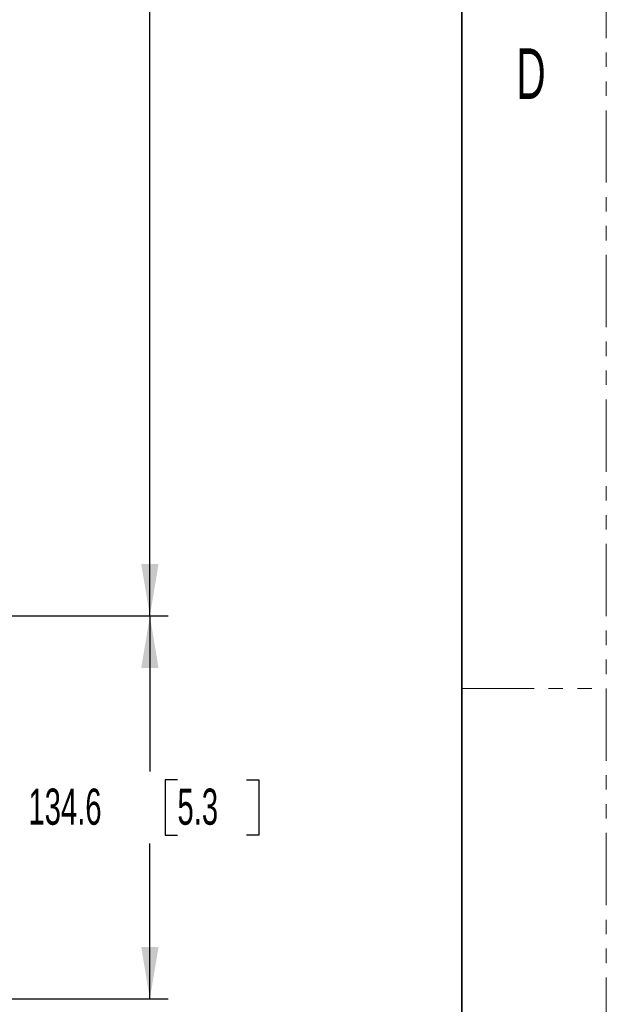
# Model space of a CAD drawing. Header units: millimetres. Extents: x 0 to 1118, y 0 to 864.
# Tile 170 of 172: x 1066 to 1118, y 296 to 383. Entities that reach past the tile are written whole.
import ezdxf

# ---------------------------------------------------------------- set-up
doc = ezdxf.new("R2010")
doc.units = ezdxf.units.MM
doc.linetypes.add('PHANTOM', pattern=[12.7, 6.35, -1.27, 1.27, -1.27, 1.27, -1.27])
doc.layers.add('ALPHAREV', color=7, linetype='Continuous', lineweight=25)
doc.styles.add('SLDTEXTSTYLE0', font='TXT', dxfattribs={"width": 0.605})
doc.styles.add('SLDTEXTSTYLE1', font='TXT', dxfattribs={"width": 0.6})
doc.dimstyles.new('SLDDIMSTYLE0', dxfattribs={"dimtxt": 3.175, "dimasz": 4.572, "dimexe": 0, "dimexo": 0.0625, "dimgap": 0.79375, "dimtad": 0, "dimtih": 1, "dimtoh": 1, "dimdec": 1, "dimlfac": 4, "dimrnd": 1e-09, "dimzin": 12, "dimdsep": 46, "dimtxsty": 'SLDTEXTSTYLE0', "dimsah": 1, "dimcen": 0.09, "dimadec": 0, "dimazin": 3, "dimtfac": 1, "dimtofl": 0, "dimtmove": 0, "dimatfit": 3, "dimfxl": 1, "dimfrac": 2, "dimtolj": 1, "dimtzin": 12, "dimarcsym": 0})

# ---------------------------------------------------------------- blocks, each defined once
blk = doc.blocks.new('_D_8')
at = {"layer": 'ALPHAREV'}
for p, q in [((1065.347, 404.285), (1064.256, 404.285)), ((1064.256, 404.285), (1064.256, 399.412)), ((1071.411, 404.285), (1072.502, 404.285)), ((1072.502, 404.285), (1072.502, 399.412)), ((1074.319, 401.849), (1077.494, 401.849)), ((1077.494, 401.849), (1077.494, 391.371)), ((1064.256, 399.412), (1065.347, 399.412)), ((1072.502, 399.412), (1071.411, 399.412)), ((962.925, 391.371), (1079.094, 391.371)), ((1077.494, 330.219), (1077.494, 391.371)), ((962.909, 330.219), (1079.094, 330.219))]:
    blk.add_line(p, q, dxfattribs=at)
for points in [[(1077.494, 391.371), (1076.732, 386.799), (1078.256, 386.799)], [(1077.494, 330.219), (1078.256, 334.791), (1076.732, 334.791)]]:
    blk.add_solid(points, dxfattribs=at)
at = {"layer": 'ALPHAREV', "char_height": 3.175, "attachment_point": 1, "style": 'SLDTEXTSTYLE0'}
for s, insert in [('244.6', (1052.251, 403.505)), ('9.6', (1065.347, 403.505))]:
    blk.add_mtext(s, dxfattribs=dict(at, insert=insert))
blk = doc.blocks.new('_D_9')
at = {"layer": 'ALPHAREV'}
for p, q in [((962.909, 330.219), (1079.094, 330.219)), ((1077.494, 330.219), (1077.494, 316.558)), ((1079.919, 315.831), (1078.828, 315.831)), ((1078.828, 315.831), (1078.828, 310.958)), ((1085.982, 315.831), (1087.074, 315.831)), ((1087.074, 315.831), (1087.074, 310.958)), ((1078.828, 310.958), (1079.919, 310.958)), ((1087.074, 310.958), (1085.982, 310.958)), ((1077.494, 296.569), (1077.494, 310.23)), ((983.981, 296.569), (1079.094, 296.569))]:
    blk.add_line(p, q, dxfattribs=at)
for points in [[(1077.494, 330.219), (1076.732, 325.647), (1078.256, 325.647)], [(1077.494, 296.569), (1078.256, 301.141), (1076.732, 301.141)]]:
    blk.add_solid(points, dxfattribs=at)
at = {"layer": 'ALPHAREV', "char_height": 3.175, "attachment_point": 1, "style": 'SLDTEXTSTYLE0'}
for s, insert in [('134.6', (1066.822, 315.051)), ('5.3', (1079.919, 315.051))]:
    blk.add_mtext(s, dxfattribs=dict(at, insert=insert))

msp = doc.modelspace()

# ---------------------------------------------------------------- linework, layer by layer
at = {"color": 7, "linetype": 'PHANTOM', "lineweight": 18}
for p, q in [((1117.6, 0), (1117.6, 863.6)), ((1104.9, 323.85), (1117.6, 323.85))]:
    msp.add_line(p, q, dxfattribs=at)
at = {"color": 7, "linetype": 'Continuous', "lineweight": 35}
msp.add_line((1104.9, 838.2), (1104.9, 25.4), dxfattribs=at)

# ---------------------------------------------------------------- texts
at = {"color": 7, "linetype": 'Continuous', "lineweight": 0, "insert": (1109.694, 380.098), "char_height": 4.445, "attachment_point": 1, "style": 'SLDTEXTSTYLE1'}
msp.add_mtext('D', dxfattribs=at)

# ---------------------------------------------------------------- dimensions: what is measured, and where the dimension line sits
at = {"layer": 'ALPHAREV'}
for base, p1, p2, picture, middle in [((1077.494, 391.371), (961.309, 330.219), (961.325, 391.371), '_D_8', (1077.494, 401.849)), ((1077.494, 330.219), (982.381, 296.569), (961.309, 330.219), '_D_9', (1077.494, 313.394))]:
    dim = msp.add_linear_dim(base=base, p1=p1, p2=p2, angle=90, dimstyle='SLDDIMSTYLE0', dxfattribs=at)
    dim.commit()
    dim.dimension.update_dxf_attribs({"geometry": picture, "text_midpoint": middle, "dimtype": 160})

doc.saveas('drawing.dxf')
